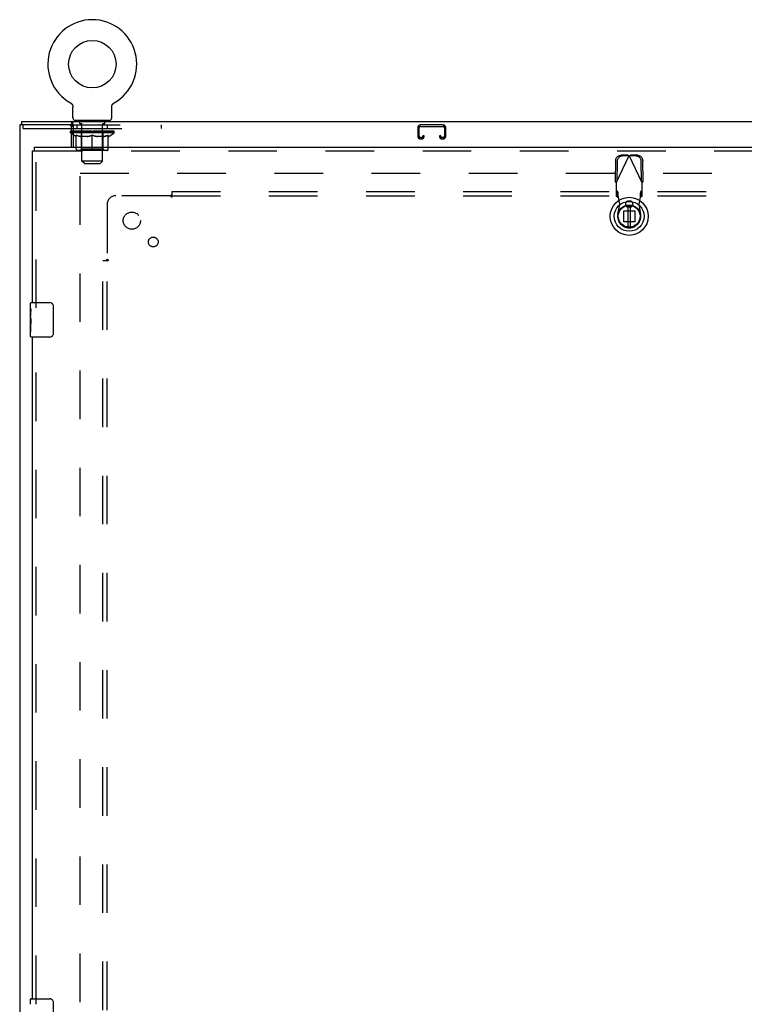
# Model space of a CAD drawing. Header units: inches. Extents: x 0 to 256, y 0 to 166.
# Tile 18 of 30: x 44 to 65, y 100 to 129. Entities that reach past the tile are written whole.
import ezdxf

# ---------------------------------------------------------------- set-up
doc = ezdxf.new("R2010")
doc.units = ezdxf.units.IN
doc.header["$LTSCALE"] = 14.074305
doc.header["$MEASUREMENT"] = 0
doc.linetypes.add('HIDDEN', pattern=[0.2, 0.1, -0.1])
doc.layers.get('0').update_dxf_attribs({"linetype": 'CONTINUOUS'})
for name, color, linetype in [('DEFAULT_2', 8, 'HIDDEN'), ('SECONDARY_OR_LEFT_DOOR_ASSEMBLY', 7, 'CONTINUOUS'), ('SUBPANEL', 7, 'CONTINUOUS')]:
    doc.layers.add(name, color=color, linetype=linetype)

msp = doc.modelspace()

# ---------------------------------------------------------------- linework, layer by layer
at = {"color": 7, "linetype": 'Continuous'}
for p, q in [((45.007, 126.117), (45.007, 126.117)), ((45.007, 126.117), (45.011, 126.114)), ((45.008, 126.116), (45.01, 126.115)), ((45.011, 126.114), (45.016, 126.111)), ((45.016, 126.111), (45.02, 126.108)), ((45.02, 126.108), (45.024, 126.105)), ((45.024, 126.105), (45.028, 126.102)), ((45.028, 126.102), (45.032, 126.099)), ((45.032, 126.099), (45.035, 126.095)), ((45.035, 126.096), (45.039, 126.092)), ((45.039, 126.092), (45.043, 126.088)), ((45.042, 126.088), (45.046, 126.084)), ((45.046, 126.084), (45.049, 126.08)), ((45.049, 126.08), (45.052, 126.076)), ((45.052, 126.076), (45.055, 126.072)), ((45.055, 126.072), (45.058, 126.068)), ((46.227, 126.068), (46.23, 126.072)), ((46.23, 126.072), (46.233, 126.076)), ((46.232, 126.076), (46.236, 126.08)), ((46.236, 126.08), (46.239, 126.084)), ((46.239, 126.084), (46.242, 126.088)), ((46.242, 126.088), (46.246, 126.092)), ((46.246, 126.092), (46.249, 126.096)), ((46.249, 126.095), (46.253, 126.099)), ((46.253, 126.099), (46.257, 126.102)), ((46.257, 126.102), (46.261, 126.105)), ((46.261, 126.105), (46.265, 126.108)), ((46.265, 126.108), (46.269, 126.111)), ((46.269, 126.111), (46.273, 126.114)), ((46.269, 126.111), (46.27, 126.112)), ((46.273, 126.114), (46.278, 126.117)), ((46.275, 126.115), (46.276, 126.116)), ((46.278, 126.117), (46.278, 126.117)), ((45.058, 126.068), (45.06, 126.064)), ((45.06, 126.064), (45.063, 126.059)), ((45.063, 126.059), (45.065, 126.055)), ((45.065, 126.055), (45.067, 126.05)), ((45.067, 126.05), (45.069, 126.045)), ((45.069, 126.045), (45.071, 126.041)), ((45.071, 126.041), (45.073, 126.036)), ((45.073, 126.036), (45.074, 126.031)), ((45.074, 126.031), (45.076, 126.026)), ((45.076, 126.026), (45.077, 126.021)), ((45.077, 126.021), (45.078, 126.016)), ((45.078, 126.016), (45.078, 126.011)), ((45.078, 126.011), (45.079, 126.006)), ((45.08, 125.677), (45.08, 125.992)), ((46.205, 126.001), (46.206, 126.006)), ((46.205, 125.996), (46.205, 126.001)), ((46.205, 125.996), (46.205, 126.001)), ((46.205, 125.992), (46.205, 125.996)), ((46.205, 125.677), (46.205, 125.992)), ((46.206, 126.011), (46.207, 126.016)), ((46.206, 126.006), (46.206, 126.011)), ((46.207, 126.016), (46.208, 126.021)), ((46.208, 126.021), (46.209, 126.026)), ((46.209, 126.026), (46.21, 126.031)), ((46.21, 126.031), (46.212, 126.036)), ((46.212, 126.036), (46.213, 126.041)), ((46.213, 126.041), (46.215, 126.045)), ((46.215, 126.045), (46.217, 126.05)), ((46.217, 126.05), (46.219, 126.055)), ((46.219, 126.055), (46.222, 126.059)), ((46.222, 126.059), (46.224, 126.064)), ((46.224, 126.064), (46.227, 126.068)), ((43.59, 125.578), (43.59, 125.474)), ((43.59, 125.578), (116.486, 125.578)), ((45.045, 125.474), (45.045, 125.578)), ((45.142, 125.608), (45.142, 125.578)), ((46.142, 125.608), (45.142, 125.608)), ((46.142, 125.608), (46.142, 125.578)), ((45.038, 125.37), (45.091, 125.37)), ((45.038, 125.248), (45.091, 125.248)), ((45.091, 125.19), (45.038, 125.228)), ((45.047, 125.288), (45.047, 125.294)), ((45.091, 125.482), (45.091, 124.828))]:
    msp.add_line(p, q, dxfattribs=at)
at = {"color": 3, "linetype": 'Continuous'}
for p, q in [((43.538, 125.474), (43.538, 53.682)), ((45.045, 125.474), (43.538, 125.474)), ((45.038, 124.828), (45.038, 125.414))]:
    msp.add_line(p, q, dxfattribs=at)
at = {"color": 7, "linetype": 'Continuous'}
for points in [[(45.079, 126.006), (45.08, 126.001), (45.08, 125.996), (45.08, 125.992)], [(45.08, 125.516), (45.077, 125.527), (45.076, 125.532), (45.075, 125.538), (45.073, 125.543), (45.072, 125.548), (45.07, 125.553), (45.068, 125.558), (45.067, 125.562), (45.065, 125.565), (45.063, 125.568), (45.06, 125.571), (45.058, 125.574), (45.055, 125.576), (45.053, 125.577), (45.05, 125.578), (45.048, 125.578), (45.045, 125.578)], [(45.091, 125.482), (45.089, 125.484), (45.088, 125.487), (45.086, 125.491), (45.085, 125.495), (45.083, 125.5), (45.082, 125.505), (45.081, 125.51), (45.08, 125.516)]]:
    msp.add_lwpolyline(points, dxfattribs=at)
at = {"color": 3, "linetype": 'Continuous'}
msp.add_lwpolyline([(45.091, 125.418), (45.089, 125.419), (45.086, 125.42), (45.084, 125.421), (45.082, 125.422), (45.08, 125.424), (45.077, 125.425), (45.075, 125.428), (45.073, 125.43), (45.072, 125.432), (45.07, 125.435), (45.069, 125.438), (45.067, 125.441), (45.066, 125.444), (45.065, 125.447), (45.063, 125.45), (45.062, 125.453), (45.061, 125.456), (45.06, 125.459), (45.059, 125.462), (45.057, 125.465), (45.056, 125.467), (45.055, 125.469), (45.053, 125.471), (45.052, 125.472), (45.05, 125.473), (45.048, 125.474), (45.047, 125.474), (45.045, 125.474)], dxfattribs=at)
at = {"color": 7, "linetype": 'Continuous'}
msp.add_circle((45.642, 127.236), 0.688, dxfattribs=at)
for centre, radius, start, end in [((45.642, 127.236), 1.288, 299.5053, 240.4947), ((45.149, 125.677), 0.069, 180, 265), ((46.136, 125.677), 0.069, 275, 360)]:
    msp.add_arc(centre, radius, start, end, dxfattribs=at)
at = {"color": 3, "linetype": 'Continuous'}
msp.add_arc((44.978, 125.414), 0.06, 0, 90, dxfattribs=at)
at = {"color": 7, "linetype": 'Continuous'}
for centre, major_axis, ratio, start_param, end_param in [((45.033, 125.282), (0.198, -0.002), 0.05963, 7.784547, 7.832148), ((45.642, 125.294), (0.633, -0.007), 0.05963, -2.838724, -2.791898), ((45.642, 125.294), (0.633, 0.013), 0.05688, 2.791345, 2.79863), ((45.096, 125.282), (0.198, -0.004), 0.05688, 7.881487, 8.103936), ((45.642, 125.294), (0.633, -0.013), 0.05688, -2.791345, -2.626792)]:
    msp.add_ellipse(centre, major_axis=major_axis, ratio=ratio, start_param=start_param, end_param=end_param, dxfattribs=at)
at = {"layer": 'DEFAULT_2', "color": 8, "linetype": 'HIDDEN'}
for p, q in [((45.014, 126.112), (45.016, 126.111)), ((45.277, 125.518), (45.277, 125.598)), ((45.347, 125.508), (45.287, 125.508)), ((45.33, 125.608), (45.33, 125.578)), ((45.997, 125.508), (45.937, 125.508)), ((45.955, 125.608), (45.955, 125.578)), ((46.007, 125.518), (46.007, 125.598)), ((43.642, 125.37), (43.642, 125.474)), ((43.642, 125.37), (45.038, 125.37)), ((45.009, 125.248), (45.009, 125.294)), ((45.038, 125.228), (45.009, 125.248)), ((45.038, 125.248), (45.009, 125.248)), ((45.019, 125.288), (45.019, 125.294)), ((45.027, 125.284), (45.027, 125.288)), ((45.027, 125.284), (46.257, 125.284)), ((45.036, 125.284), (45.036, 125.288)), ((45.037, 125.284), (45.037, 125.288)), ((45.045, 125.474), (47.642, 125.474)), ((45.064, 125.284), (45.064, 125.288)), ((45.065, 125.284), (45.065, 125.288)), ((45.091, 125.37), (47.642, 125.37)), ((46.276, 125.248), (45.091, 125.248)), ((45.094, 125.288), (45.094, 125.294)), ((45.108, 125.284), (45.108, 125.288)), ((45.111, 125.284), (45.111, 125.288)), ((45.315, 125.287), (45.114, 125.287)), ((45.157, 125.288), (45.157, 125.294)), ((45.159, 125.284), (45.159, 125.287)), ((45.159, 125.284), (45.159, 125.287)), ((45.162, 125.284), (45.162, 125.287)), ((45.169, 125.284), (45.169, 125.288)), ((45.17, 125.284), (45.17, 125.287)), ((45.173, 125.284), (45.173, 125.288)), ((45.176, 125.284), (45.176, 125.288)), ((45.181, 125.284), (45.181, 125.287)), ((45.195, 125.284), (45.195, 125.287)), ((45.205, 125.37), (45.205, 125.474)), ((45.213, 125.284), (45.213, 125.29)), ((45.213, 125.284), (45.213, 125.287)), ((45.234, 125.284), (45.234, 125.287)), ((45.234, 125.284), (45.234, 125.287)), ((45.235, 125.288), (45.235, 125.294)), ((45.245, 125.284), (45.245, 125.288)), ((45.249, 125.284), (45.249, 125.288)), ((45.258, 125.284), (45.258, 125.287)), ((45.27, 125.284), (45.27, 125.292)), ((45.285, 125.284), (45.285, 125.287)), ((45.288, 125.284), (45.288, 125.287)), ((45.315, 125.284), (45.315, 125.287)), ((45.382, 125.287), (45.32, 125.287)), ((45.326, 125.288), (45.326, 125.294)), ((45.33, 124.776), (45.33, 125.245)), ((45.333, 125.284), (45.333, 125.288)), ((45.337, 125.284), (45.337, 125.288)), ((45.342, 124.427), (45.342, 125.498)), ((45.343, 125.284), (45.343, 125.293)), ((45.347, 125.284), (45.347, 125.287)), ((45.358, 125.284), (45.358, 125.287)), ((45.382, 125.284), (45.382, 125.287)), ((45.457, 125.287), (45.398, 125.287)), ((45.418, 125.284), (45.418, 125.287)), ((45.426, 125.288), (45.426, 125.294)), ((45.429, 125.284), (45.429, 125.288)), ((45.432, 125.284), (45.432, 125.294)), ((45.435, 125.284), (45.435, 125.288)), ((45.442, 125.284), (45.442, 125.288)), ((45.457, 125.284), (45.457, 125.287)), ((45.538, 125.287), (45.483, 125.287)), ((45.496, 125.284), (45.496, 125.287)), ((45.528, 125.287), (45.642, 125.294)), ((45.532, 125.288), (45.532, 125.294)), ((45.533, 125.294), (45.532, 125.294)), ((45.533, 125.288), (45.533, 125.294)), ((45.533, 125.284), (45.533, 125.288)), ((45.537, 125.284), (45.537, 125.288)), ((45.538, 125.284), (45.538, 125.288)), ((45.538, 125.284), (45.538, 125.287)), ((45.621, 125.287), (45.573, 125.287)), ((45.579, 125.284), (45.579, 125.287)), ((45.622, 125.284), (45.622, 125.287)), ((45.64, 125.288), (45.64, 125.288)), ((45.64, 125.284), (45.64, 125.288)), ((45.64, 125.284), (45.64, 125.288)), ((45.642, 125.288), (45.642, 125.294)), ((45.645, 125.284), (45.645, 125.288)), ((45.645, 125.284), (45.645, 125.288)), ((45.645, 125.288), (45.645, 125.288)), ((45.647, 125.287), (45.711, 125.287)), ((45.663, 125.284), (45.663, 125.287)), ((45.679, 125.287), (45.679, 125.292)), ((45.679, 125.292), (45.757, 125.287)), ((45.7, 125.287), (45.7, 125.291)), ((45.706, 125.284), (45.706, 125.287)), ((45.746, 125.284), (45.746, 125.288)), ((45.747, 125.284), (45.747, 125.287)), ((45.747, 125.287), (45.801, 125.287)), ((45.748, 125.284), (45.748, 125.288)), ((45.752, 125.288), (45.752, 125.294)), ((45.752, 125.288), (45.752, 125.294)), ((45.752, 125.294), (45.752, 125.294)), ((45.752, 125.284), (45.752, 125.288)), ((45.788, 125.284), (45.788, 125.287)), ((45.827, 125.284), (45.827, 125.287)), ((45.827, 125.287), (45.887, 125.287)), ((45.843, 125.284), (45.843, 125.288)), ((45.85, 125.284), (45.85, 125.288)), ((45.853, 125.284), (45.853, 125.294)), ((45.855, 125.284), (45.855, 125.288)), ((45.859, 125.288), (45.859, 125.294)), ((45.866, 125.284), (45.866, 125.287)), ((45.902, 125.284), (45.902, 125.287)), ((45.902, 125.287), (45.964, 125.287)), ((45.926, 125.284), (45.926, 125.287)), ((45.937, 125.284), (45.937, 125.287)), ((45.941, 125.284), (45.941, 125.293)), ((45.942, 124.427), (45.942, 125.498)), ((45.947, 125.284), (45.947, 125.288)), ((45.952, 125.284), (45.952, 125.288)), ((45.955, 124.776), (45.955, 125.245)), ((45.959, 125.288), (45.959, 125.294)), ((45.969, 125.284), (45.969, 125.287)), ((45.969, 125.287), (46.171, 125.287)), ((45.996, 125.284), (45.996, 125.287)), ((46, 125.284), (46, 125.287)), ((46.015, 125.284), (46.015, 125.292)), ((46.026, 125.284), (46.026, 125.287)), ((46.036, 125.284), (46.036, 125.288)), ((46.04, 125.284), (46.04, 125.288)), ((46.049, 125.288), (46.049, 125.294)), ((46.051, 125.284), (46.051, 125.287)), ((46.051, 125.284), (46.051, 125.287)), ((46.071, 125.284), (46.071, 125.29)), ((46.072, 125.284), (46.072, 125.287)), ((46.08, 125.37), (46.08, 125.474)), ((46.09, 125.284), (46.09, 125.287)), ((46.104, 125.284), (46.104, 125.287)), ((46.108, 125.284), (46.108, 125.288)), ((46.112, 125.284), (46.112, 125.288)), ((46.115, 125.284), (46.115, 125.288)), ((46.115, 125.284), (46.115, 125.287)), ((46.116, 125.136), (46.276, 125.248)), ((46.122, 125.284), (46.122, 125.287)), ((46.125, 125.284), (46.125, 125.287)), ((46.126, 125.284), (46.126, 125.287)), ((46.127, 125.288), (46.127, 125.294)), ((46.174, 125.284), (46.174, 125.288)), ((46.176, 125.284), (46.176, 125.288)), ((46.191, 125.288), (46.191, 125.294)), ((46.219, 125.284), (46.219, 125.288)), ((46.221, 125.284), (46.221, 125.288)), ((46.237, 125.288), (46.237, 125.294)), ((46.248, 125.284), (46.248, 125.288)), ((46.248, 125.284), (46.248, 125.288)), ((46.257, 125.284), (46.257, 125.288)), ((46.266, 125.288), (46.266, 125.294)), ((46.276, 125.248), (46.276, 125.294)), ((47.642, 125.37), (47.642, 125.474)), ((55.07, 125.394), (55.07, 125.148)), ((55.11, 125.148), (55.11, 125.394)), ((55.802, 125.474), (55.15, 125.474)), ((55.15, 125.434), (55.802, 125.434)), ((55.842, 125.394), (55.842, 125.148)), ((55.882, 125.148), (55.882, 125.394)), ((45.168, 125.136), (45.091, 125.19)), ((45.168, 125.136), (45.179, 125.136)), ((45.179, 124.773), (45.179, 125.179)), ((45.501, 125.136), (45.321, 125.136)), ((45.642, 124.736), (45.642, 125.18)), ((45.963, 125.136), (45.784, 125.136)), ((46.106, 124.773), (46.106, 125.179)), ((46.106, 125.136), (46.116, 125.136)), ((55.177, 125.108), (55.15, 125.108)), ((55.15, 125.068), (55.177, 125.068)), ((55.217, 125.162), (55.217, 125.148)), ((55.257, 125.162), (55.217, 125.162)), ((55.257, 125.148), (55.257, 125.162)), ((55.695, 125.162), (55.695, 125.148)), ((55.735, 125.162), (55.695, 125.162)), ((55.735, 125.148), (55.735, 125.162)), ((55.802, 125.108), (55.775, 125.108)), ((55.775, 125.068), (55.802, 125.068)), ((46.069, 124.736), (45.216, 124.736)), ((45.33, 124.776), (45.29, 124.736)), ((45.955, 124.776), (45.33, 124.776)), ((45.955, 124.776), (45.995, 124.736)), ((45.411, 124.358), (45.342, 124.427)), ((45.942, 124.427), (45.342, 124.427)), ((45.873, 124.358), (45.942, 124.427)), ((45.288, 55.026), (45.288, 124.13)), ((45.288, 124.078), (77.767, 124.078)), ((45.411, 124.358), (45.873, 124.358))]:
    msp.add_line(p, q, dxfattribs=at)
for points in [[(45.179, 125.179), (45.205, 125.169), (45.23, 125.161), (45.255, 125.153), (45.28, 125.146), (45.304, 125.141), (45.329, 125.136)], [(45.321, 125.136), (45.298, 125.141), (45.274, 125.146), (45.251, 125.153), (45.227, 125.161), (45.203, 125.169), (45.179, 125.179)], [(45.491, 125.136), (45.516, 125.141), (45.541, 125.146), (45.566, 125.153), (45.591, 125.161), (45.617, 125.17), (45.642, 125.18)], [(45.642, 125.178), (45.618, 125.169), (45.594, 125.16), (45.571, 125.153), (45.547, 125.146), (45.524, 125.141), (45.501, 125.136)], [(45.642, 125.18), (45.668, 125.17), (45.694, 125.161), (45.719, 125.153), (45.744, 125.146), (45.769, 125.141), (45.793, 125.136)], [(45.784, 125.136), (45.76, 125.141), (45.737, 125.146), (45.714, 125.153), (45.69, 125.16), (45.666, 125.169), (45.642, 125.178)], [(45.956, 125.136), (45.981, 125.141), (46.005, 125.146), (46.03, 125.153), (46.055, 125.161), (46.08, 125.17), (46.106, 125.179)], [(46.106, 125.179), (46.081, 125.169), (46.057, 125.16), (46.034, 125.153), (46.01, 125.146), (45.987, 125.141), (45.963, 125.136)]]:
    msp.add_lwpolyline(points, dxfattribs=at)
for centre, radius, start, end in [((45.149, 125.677), 0.069, 265, 270), ((45.267, 125.598), 0.01, 0, 90), ((45.287, 125.518), 0.01, 180, 270), ((45.332, 125.498), 0.01, 0, 90), ((45.952, 125.498), 0.01, 90, 180), ((45.997, 125.518), 0.01, 270, 360), ((46.017, 125.598), 0.01, 90, 180), ((46.136, 125.677), 0.069, 270, 275), ((45.29, 125.245), 0.0398, 0, 90), ((45.995, 125.245), 0.0398, 90, 180), ((55.15, 125.394), 0.08, 90, 180), ((55.15, 125.394), 0.04, 90, 180), ((55.802, 125.394), 0.08, 0, 90), ((55.802, 125.394), 0.04, 0, 90), ((55.15, 125.148), 0.08, 180, 270), ((55.15, 125.148), 0.04, 180, 270), ((55.177, 125.148), 0.08, 270, 360), ((55.177, 125.148), 0.04, 270, 360), ((55.775, 125.148), 0.08, 180, 270), ((55.775, 125.148), 0.04, 180, 270), ((55.802, 125.148), 0.08, 270, 360), ((55.802, 125.148), 0.04, 270, 360), ((45.216, 124.773), 0.0371, 180, 270), ((46.069, 124.773), 0.0371, 270, 360)]:
    msp.add_arc(centre, radius, start, end, dxfattribs=at)
for centre, major_axis, ratio, start_param, end_param in [((45.642, 125.294), (0.633, 0.007), 0.05963, 2.96643, 3.140963), ((44.989, 125.282), (0.198, 0), 0.060556, 6.713838, 7.753689), ((45.642, 125.294), (0.633, 0), 0.060556, -3.141593, -2.96706), ((44.989, 125.276), (0.198, 0.002), 0.05963, 1.376596, 1.469874), ((45.642, 125.294), (0.633, 0.013), 0.05688, 15.365001, 15.532248), ((44.965, 125.282), (0.198, 0.002), 0.05963, 6.538676, 7.578526), ((45.033, 125.282), (0.198, -0.002), 0.05963, 7.832148, 7.928851), ((45.642, 125.294), (0.633, -0.007), 0.05963, -2.96643, -2.838724), ((45.033, 125.276), (0.198, 0), 0.060556, 1.551758, 1.645036), ((44.965, 125.276), (0.198, 0.004), 0.05688, 1.20151, 1.294789), ((45.035, 125.278), (0.164, 0.002), 0.05963, 7.348414, 7.897461), ((45.015, 125.278), (0.164, 0.003), 0.05688, 7.173328, 7.722375), ((45.073, 125.278), (0.164, 0), 0.060556, 7.523576, 8.072623), ((45.642, 125.294), (0.633, 0.019), 0.052395, 8.899588, 9.074121), ((44.961, 125.282), (0.198, 0.004), 0.05688, 6.36359, 7.403441), ((45.033, 125.282), (0.198, -0.002), 0.05963, 6.889, 7.784547), ((45.096, 125.276), (0.198, -0.002), 0.05963, 1.72692, 1.820198), ((44.961, 125.276), (0.198, 0.006), 0.052395, 1.026568, 1.119847), ((45.014, 125.278), (0.164, 0.005), 0.052395, 6.998386, 7.547434), ((45.128, 125.278), (0.164, -0.002), 0.05963, 7.698738, 8.247785), ((45.096, 125.282), (0.198, -0.004), 0.05688, 0.7809, 1.598301), ((45.642, 125.294), (0.633, -0.013), 0.05688, 3.656394, 3.666373), ((45.642, 125.294), (0.633, 0.025), 0.046319, 2.441654, 2.616187), ((45.175, 125.282), (0.198, -0.006), 0.052395, 0.955842, 1.995693), ((44.978, 125.282), (0.198, 0.006), 0.052395, -0.094537, 0.945314), ((45.642, 125.294), (0.633, -0.019), 0.052395, -2.616403, -2.44187), ((45.175, 125.276), (0.198, -0.004), 0.05688, 1.902006, 1.995284), ((44.978, 125.276), (0.198, 0.008), 0.046319, 0.851819, 0.945098), ((45.033, 125.278), (0.164, 0.006), 0.046319, 0.540452, 1.089499), ((45.199, 125.278), (0.164, -0.003), 0.05688, 1.590638, 2.139686), ((45.642, 125.294), (0.633, 0.029), 0.038841, 2.267123, 2.441656), ((45.269, 125.282), (0.198, -0.008), 0.046319, 1.130591, 2.170442), ((45.015, 125.282), (0.198, 0.008), 0.046319, -0.269286, 0.770565), ((45.642, 125.294), (0.633, -0.025), 0.046319, -2.441654, -2.267121), ((45.269, 125.276), (0.198, -0.006), 0.052395, 2.076947, 2.170226), ((45.015, 125.276), (0.198, 0.009), 0.038841, 0.677289, 0.770567), ((45.07, 125.278), (0.164, 0.008), 0.038841, 0.365921, 0.914969), ((45.284, 125.278), (0.164, -0.005), 0.052395, 1.76558, 2.314627), ((45.642, 125.294), (0.633, 0.033), 0.030195, 2.09281, 2.267343), ((45.374, 125.282), (0.198, -0.009), 0.038841, 1.305122, 2.344973), ((45.072, 125.282), (0.198, 0.009), 0.038841, -0.443817, 0.596034), ((45.642, 125.294), (0.633, -0.029), 0.038841, -2.267123, -2.092591), ((45.374, 125.276), (0.198, -0.008), 0.046319, 2.251696, 2.344975), ((45.072, 125.276), (0.198, 0.01), 0.030195, 0.502975, 0.596254), ((45.124, 125.278), (0.164, 0.009), 0.030195, 0.191608, 0.740655), ((45.379, 125.278), (0.164, -0.006), 0.046319, 1.940329, 2.489376), ((45.145, 125.282), (0.198, 0.01), 0.030195, -0.61813, 0.421721), ((45.642, 125.294), (0.633, 0.036), 0.020645, 1.918687, 2.09322), ((45.487, 125.282), (0.198, -0.01), 0.030195, 1.479435, 2.519286), ((45.642, 125.294), (0.633, -0.033), 0.030195, -2.09281, -1.918277), ((45.487, 125.276), (0.198, -0.009), 0.038841, 2.426227, 2.519505), ((45.145, 125.276), (0.198, 0.011), 0.020645, 0.328852, 0.422131), ((45.194, 125.278), (0.164, 0.009), 0.020645, 0.017485, 0.566532), ((45.483, 125.278), (0.164, -0.008), 0.038841, 2.11486, 2.663907), ((45.234, 125.282), (0.198, 0.011), 0.020645, -0.792253, 0.247598), ((45.642, 125.294), (0.633, 0.038), 0.010478, 1.744704, 1.919237), ((45.604, 125.282), (0.198, -0.011), 0.020645, 1.653558, 2.693409), ((45.642, 125.294), (0.633, -0.036), 0.020645, -1.918687, -1.744154), ((45.604, 125.276), (0.198, -0.01), 0.030195, 2.60054, 2.693819), ((45.234, 125.276), (0.198, 0.012), 0.010478, 0.154869, 0.248148), ((45.278, 125.278), (0.164, 0.01), 0.010478, 6.126688, 6.675735), ((45.591, 125.278), (0.164, -0.009), 0.030195, 2.289173, 2.83822), ((45.335, 125.282), (0.198, 0.012), 0.010478, -0.966236, -0.000846), ((45.723, 125.282), (0.198, -0.012), 0.010478, 1.827541, 2.867392), ((45.642, 125.294), (0.633, -0.038), 0.010478, -1.744704, -1.563007), ((45.723, 125.276), (0.198, -0.011), 0.020645, 2.774664, 2.867942), ((45.701, 125.278), (0.164, -0.009), 0.020645, 2.463296, 3.012344), ((45.562, 125.282), (0.198, 0.012), 0.010478, 0.274201, 1.314052), ((45.476, 125.278), (0.164, 0.01), 0.010478, -0.000483, 0.504314), ((45.445, 125.276), (0.198, 0.012), 0.010478, 0.099668, 0.192946), ((45.642, 125.294), (0.633, 0.038), 0.010478, -1.571421, -1.396888), ((45.839, 125.276), (0.198, -0.012), 0.010478, 2.74231, 2.948646), ((45.809, 125.278), (0.164, -0.01), 0.010478, 2.637279, 3.14189), ((45.68, 125.282), (0.198, 0.011), 0.020645, 0.448184, 1.488034), ((45.584, 125.278), (0.164, 0.009), 0.020645, 0.129249, 0.678296), ((45.562, 125.276), (0.198, 0.011), 0.020645, 0.273651, 0.366929), ((45.642, 125.294), (0.633, 0.036), 0.020645, -1.397439, -1.222906), ((45.95, 125.282), (0.198, -0.012), 0.010478, -3.140747, -2.175357), ((45.642, 125.294), (0.633, -0.038), 0.010478, 1.222355, 1.396888), ((45.798, 125.282), (0.198, 0.01), 0.030195, 0.622307, 1.662158), ((45.693, 125.278), (0.164, 0.009), 0.030195, 0.303372, 0.852419), ((46.007, 125.278), (0.164, -0.01), 0.010478, 2.749043, 3.29809), ((46.051, 125.282), (0.198, -0.011), 0.020645, 2.893995, 3.933846), ((45.68, 125.276), (0.198, 0.01), 0.030195, 0.447774, 0.541052), ((46.051, 125.276), (0.198, -0.012), 0.010478, 2.893445, 2.986723), ((45.642, 125.294), (0.633, 0.033), 0.030195, -1.223315, -1.048783), ((45.642, 125.294), (0.633, -0.036), 0.020645, 1.048373, 1.222906), ((45.911, 125.282), (0.198, 0.009), 0.038841, 0.79662, 1.836471), ((45.802, 125.278), (0.164, 0.008), 0.038841, 0.477686, 1.026733), ((46.091, 125.278), (0.164, -0.009), 0.020645, 2.57506, 3.124108), ((46.14, 125.282), (0.198, -0.01), 0.030195, 2.719872, 3.759723), ((46.016, 125.282), (0.198, 0.008), 0.046319, 0.971151, 2.011002), ((45.798, 125.276), (0.198, 0.009), 0.038841, 0.622087, 0.715366), ((46.14, 125.276), (0.198, -0.011), 0.020645, 2.719462, 2.812741), ((45.642, 125.294), (0.633, 0.029), 0.038841, -1.049002, -0.874469), ((45.642, 125.294), (0.633, -0.033), 0.030195, 0.87425, 1.048783), ((45.905, 125.278), (0.164, 0.006), 0.046319, 0.652216, 1.201263), ((46.109, 125.282), (0.198, 0.006), 0.052395, 1.1459, 2.185751), ((46.161, 125.278), (0.164, -0.009), 0.030195, 2.400937, 2.949985), ((46.213, 125.282), (0.198, -0.009), 0.038841, 2.545558, 3.585409), ((46.001, 125.278), (0.164, 0.005), 0.052395, 0.826965, 1.376012), ((45.911, 125.276), (0.198, 0.008), 0.046319, 0.796618, 0.889896), ((46.213, 125.276), (0.198, -0.01), 0.030195, 2.545339, 2.638617), ((46.189, 125.282), (0.198, 0.004), 0.05688, 1.320842, 2.360692), ((45.642, 125.294), (0.633, 0.025), 0.046319, -0.874471, -0.699939), ((45.642, 125.294), (0.633, -0.029), 0.038841, 0.699936, 0.874469), ((46.269, 125.282), (0.198, -0.008), 0.046319, 2.371028, 3.410879), ((46.215, 125.278), (0.164, -0.008), 0.038841, 2.226624, 2.775671), ((46.251, 125.282), (0.198, 0.002), 0.05963, 1.495927, 2.535778), ((46.085, 125.278), (0.164, 0.003), 0.05688, 1.001907, 1.550954), ((46.307, 125.282), (0.198, -0.006), 0.052395, 2.196279, 3.23613), ((46.252, 125.278), (0.164, -0.006), 0.046319, 2.052093, 2.601141), ((46.016, 125.276), (0.198, 0.006), 0.052395, 0.971367, 1.064645), ((46.295, 125.282), (0.198, 0), 0.060556, 1.671089, 2.71094), ((46.269, 125.276), (0.198, -0.009), 0.038841, 2.371026, 2.464304), ((46.323, 125.282), (0.198, -0.004), 0.05688, 2.021337, 3.061188), ((45.642, 125.294), (0.633, 0.019), 0.052395, -0.699723, -0.52519), ((45.642, 125.294), (0.633, -0.025), 0.046319, 0.525406, 0.699939), ((46.32, 125.282), (0.198, -0.002), 0.05963, 1.846251, 2.886102), ((46.156, 125.278), (0.164, 0.002), 0.05963, 1.176993, 1.72604), ((46.27, 125.278), (0.164, -0.005), 0.052395, 1.877344, 2.426392), ((46.212, 125.278), (0.164, 0), 0.060556, 1.352155, 1.901202), ((46.27, 125.278), (0.164, -0.003), 0.05688, 1.702402, 2.25145), ((46.25, 125.278), (0.164, -0.002), 0.05963, 1.527317, 2.076364), ((46.109, 125.276), (0.198, 0.004), 0.05688, 1.146309, 1.239587), ((46.307, 125.276), (0.198, -0.008), 0.046319, 2.196495, 2.289773), ((45.642, 125.294), (0.633, 0.013), 0.05688, -0.524781, -0.350248), ((45.642, 125.294), (0.633, -0.019), 0.052395, 0.350657, 0.52519), ((46.189, 125.276), (0.198, 0.002), 0.05963, 1.321394, 1.414673), ((46.323, 125.276), (0.198, -0.006), 0.052395, 2.021746, 2.115024), ((45.642, 125.294), (0.633, 0.007), 0.05963, -0.349695, -0.175162), ((45.642, 125.294), (0.633, -0.013), 0.05688, 0.175715, 0.350248), ((46.251, 125.276), (0.198, 0), 0.060556, 1.496556, 1.589835), ((46.32, 125.276), (0.198, -0.004), 0.05688, 1.846804, 1.940083), ((46.295, 125.276), (0.198, -0.002), 0.05963, 1.671719, 1.764997), ((45.642, 125.294), (0.633, 0), 0.060556, -0.174533, 0), ((45.642, 125.294), (0.633, -0.007), 0.05963, 0.000629, 0.175162)]:
    msp.add_ellipse(centre, major_axis=major_axis, ratio=ratio, start_param=start_param, end_param=end_param, dxfattribs=at)
at = {"layer": 'SECONDARY_OR_LEFT_DOOR_ASSEMBLY', "color": 3, "linetype": 'Continuous'}
for p, q in [((43.913, 120.328), (43.913, 124.724)), ((43.955, 124.828), (78.434, 124.828)), ((43.913, 100.162), (43.913, 119.328))]:
    msp.add_line(p, q, dxfattribs=at)
at = {"layer": 'SECONDARY_OR_LEFT_DOOR_ASSEMBLY', "color": 7, "linetype": 'Continuous'}
for p, q in [((43.913, 124.724), (43.955, 124.724)), ((43.955, 124.828), (43.955, 124.724)), ((61.156, 123.14), (61.156, 122.515)), ((61.234, 122.515), (61.234, 123.14)), ((43.853, 120.168), (43.853, 120.313)), ((43.853, 119.91), (43.853, 120.167)), ((43.859, 120.111), (43.853, 120.111)), ((43.868, 120.328), (44.408, 120.328)), ((44.508, 120.228), (44.508, 119.428)), ((43.853, 119.944), (43.86, 119.944)), ((43.853, 119.343), (43.853, 119.907)), ((43.855, 119.881), (43.853, 119.881)), ((43.86, 119.944), (43.86, 120.08)), ((43.853, 119.749), (43.859, 119.749)), ((43.853, 119.713), (43.86, 119.713)), ((43.853, 119.65), (43.86, 119.65)), ((43.86, 119.483), (43.86, 119.713)), ((43.853, 119.483), (43.86, 119.483)), ((44.408, 119.328), (43.868, 119.328)), ((43.853, 100.001), (43.853, 100.147)), ((43.868, 100.162), (44.408, 100.162)), ((44.508, 100.062), (44.508, 99.262))]:
    msp.add_line(p, q, dxfattribs=at)
at = {"layer": 'SECONDARY_OR_LEFT_DOOR_ASSEMBLY', "color": 8, "linetype": 'HIDDEN'}
for p, q in [((43.955, 124.724), (78.434, 124.724)), ((44.017, 120.173), (44.017, 124.724)), ((60.803, 124.437), (60.793, 123.846)), ((60.821, 123.798), (61.195, 124.586)), ((60.845, 124.417), (60.835, 123.827)), ((61.151, 124.599), (60.958, 124.596)), ((61.192, 124.579), (60.999, 124.576)), ((61.151, 124.599), (61.192, 124.579)), ((61.151, 124.599), (61.165, 124.595)), ((61.165, 124.595), (61.18, 124.59)), ((61.18, 124.59), (61.195, 124.586)), ((61.195, 124.586), (61.218, 124.592)), ((61.569, 123.798), (61.195, 124.586)), ((61.198, 124.579), (61.24, 124.599)), ((61.391, 124.576), (61.198, 124.579)), ((61.433, 124.596), (61.24, 124.599)), ((61.556, 123.827), (61.546, 124.417)), ((61.597, 123.846), (61.587, 124.437)), ((60.835, 123.827), (60.793, 123.846)), ((60.821, 123.798), (60.821, 123.425)), ((61.597, 123.846), (61.556, 123.827)), ((61.569, 123.425), (61.569, 123.798)), ((60.867, 123.538), (60.821, 123.58)), ((60.867, 123.383), (60.867, 123.538)), ((61.569, 123.58), (61.523, 123.538)), ((61.523, 123.538), (61.523, 123.383)), ((60.821, 123.425), (60.867, 123.383)), ((60.92, 123.182), (60.882, 123.379)), ((61.219, 123.269), (61.172, 123.269)), ((61.509, 123.379), (61.471, 123.182)), ((61.523, 123.383), (61.569, 123.425)), ((60.866, 122.888), (60.92, 123.182)), ((61.036, 122.668), (61.036, 122.987)), ((61.036, 122.987), (61.355, 122.987)), ((61.219, 123.096), (61.172, 123.096)), ((61.355, 122.987), (61.355, 122.668)), ((61.471, 123.182), (61.524, 122.888)), ((61.355, 122.668), (61.036, 122.668)), ((44.017, 100.007), (44.017, 119.483))]:
    msp.add_line(p, q, dxfattribs=at)
for points in [[(60.803, 124.437), (60.804, 124.452), (60.806, 124.467), (60.81, 124.482), (60.816, 124.497), (60.822, 124.511), (60.83, 124.524), (60.839, 124.537), (60.849, 124.548), (60.861, 124.559), (60.873, 124.568), (60.886, 124.576), (60.899, 124.583), (60.913, 124.588), (60.928, 124.592), (60.943, 124.595), (60.958, 124.596)], [(60.999, 124.576), (60.984, 124.575), (60.969, 124.572), (60.955, 124.568), (60.941, 124.563), (60.927, 124.556), (60.914, 124.548), (60.902, 124.539), (60.891, 124.528), (60.881, 124.517), (60.872, 124.504), (60.864, 124.491), (60.857, 124.477), (60.852, 124.463), (60.848, 124.448), (60.846, 124.432), (60.845, 124.417)], [(61.218, 124.592), (61.232, 124.597), (61.24, 124.599)], [(61.546, 124.417), (61.545, 124.432), (61.542, 124.448), (61.538, 124.463), (61.533, 124.477), (61.526, 124.491), (61.519, 124.504), (61.509, 124.517), (61.499, 124.528), (61.488, 124.539), (61.476, 124.548), (61.463, 124.556), (61.449, 124.563), (61.435, 124.568), (61.421, 124.572), (61.406, 124.575), (61.391, 124.576)], [(61.433, 124.596), (61.448, 124.595), (61.462, 124.592), (61.477, 124.588), (61.491, 124.583), (61.505, 124.576), (61.518, 124.568), (61.53, 124.559), (61.541, 124.548), (61.551, 124.537), (61.56, 124.524), (61.568, 124.511), (61.575, 124.497), (61.58, 124.482), (61.584, 124.467), (61.586, 124.452), (61.587, 124.437)], [(60.821, 123.798), (60.812, 123.814), (60.807, 123.822), (60.802, 123.83), (60.798, 123.838), (60.793, 123.846)], [(61.583, 123.822), (61.574, 123.806), (61.569, 123.798)], [(61.597, 123.846), (61.593, 123.838), (61.588, 123.83), (61.583, 123.822)], [(60.879, 123.427), (60.878, 123.442), (60.877, 123.456), (60.875, 123.47), (60.874, 123.483), (60.873, 123.495), (60.872, 123.505), (60.871, 123.515), (60.87, 123.523), (60.869, 123.529), (60.868, 123.534), (60.867, 123.538)], [(61.523, 123.538), (61.522, 123.534), (61.521, 123.529), (61.52, 123.523), (61.519, 123.515), (61.518, 123.505), (61.517, 123.495), (61.516, 123.483), (61.515, 123.47), (61.514, 123.456), (61.513, 123.442), (61.512, 123.427), (61.511, 123.411), (61.509, 123.379)], [(60.867, 123.383), (60.87, 123.383), (60.872, 123.382), (60.874, 123.382), (60.877, 123.381), (60.879, 123.38), (60.882, 123.379)], [(60.882, 123.379), (60.881, 123.395), (60.879, 123.427)], [(61.509, 123.379), (61.511, 123.38), (61.513, 123.381), (61.516, 123.382), (61.518, 123.382), (61.521, 123.383), (61.523, 123.383)]]:
    msp.add_lwpolyline(points, dxfattribs=at)
at = {"layer": 'SECONDARY_OR_LEFT_DOOR_ASSEMBLY', "color": 7, "linetype": 'Continuous'}
for points in [[(43.853, 120.168), (43.853, 120.164), (43.854, 120.159), (43.854, 120.154), (43.856, 120.141)], [(43.856, 120.141), (43.857, 120.133), (43.858, 120.125), (43.859, 120.117)], [(43.859, 120.117), (43.859, 120.108), (43.86, 120.099), (43.86, 120.089), (43.86, 120.08)], [(44.502, 120.265), (44.504, 120.259), (44.505, 120.253), (44.507, 120.247), (44.507, 120.241), (44.508, 120.235), (44.508, 120.228)], [(43.853, 119.91), (43.854, 119.902), (43.854, 119.893), (43.855, 119.883)], [(43.855, 119.883), (43.858, 119.849), (43.858, 119.837), (43.859, 119.825), (43.86, 119.812), (43.86, 119.799), (43.86, 119.786), (43.86, 119.774), (43.86, 119.761), (43.859, 119.748), (43.858, 119.736), (43.858, 119.724)], [(44.508, 119.428), (44.508, 119.422), (44.507, 119.416), (44.507, 119.41), (44.505, 119.404), (44.504, 119.398), (44.502, 119.392)], [(44.502, 100.098), (44.504, 100.092), (44.505, 100.086), (44.507, 100.08), (44.507, 100.074), (44.508, 100.068), (44.508, 100.062)]]:
    msp.add_lwpolyline(points, dxfattribs=at)
for radius in [0.551, 0.433, 0.329, 0.317, 0.315]:
    msp.add_circle((61.195, 122.828), radius, dxfattribs=at)
at = {"layer": 'SECONDARY_OR_LEFT_DOOR_ASSEMBLY', "color": 8, "linetype": 'HIDDEN'}
for centre, radius, start, end in [((61.172, 123.182), 0.0866, 90, 270), ((61.219, 123.182), 0.0866, 270, 90), ((61.195, 122.828), 0.335, 169.673, 10.327)]:
    msp.add_arc(centre, radius, start, end, dxfattribs=at)
at = {"layer": 'SECONDARY_OR_LEFT_DOOR_ASSEMBLY', "color": 7, "linetype": 'Continuous'}
for centre, radius, start, end in [((43.868, 120.313), 0.015, 90, 180), ((44.408, 120.228), 0.1, 21.1999, 90), ((43.868, 119.343), 0.015, 180, 270), ((44.408, 119.428), 0.1, 270, 338.7946), ((43.868, 100.147), 0.015, 90, 180), ((44.408, 100.062), 0.1, 21.1999, 90)]:
    msp.add_arc(centre, radius, start, end, dxfattribs=at)
msp.add_ellipse((44.116, 119.744), major_axis=(0.263, 0), ratio=0.432808, start_param=-3.141593, end_param=-2.961605, dxfattribs=at)
at = {"layer": 'SUBPANEL', "color": 8, "linetype": 'HIDDEN'}
for p, q in [((47.945, 123.547), (47.945, 123.461)), ((47.945, 123.547), (111.882, 123.547)), ((47.909, 123.422), (46.32, 123.422)), ((47.928, 123.441), (47.92, 123.434)), ((47.945, 123.461), (47.945, 123.381)), ((47.945, 123.422), (111.882, 123.422)), ((46.07, 123.172), (46.07, 121.583)), ((45.945, 57.61), (45.945, 121.547)), ((45.945, 121.547), (46.031, 121.547)), ((46.031, 121.547), (46.11, 121.547)), ((46.07, 57.61), (46.07, 121.547))]:
    msp.add_line(p, q, dxfattribs=at)
for points in [[(47.92, 123.434), (47.918, 123.432), (47.916, 123.43), (47.914, 123.428), (47.913, 123.426), (47.911, 123.424), (47.909, 123.422)], [(47.922, 123.403), (47.919, 123.407), (47.918, 123.41), (47.917, 123.412), (47.915, 123.414), (47.914, 123.417), (47.912, 123.419), (47.911, 123.42), (47.909, 123.422)], [(47.945, 123.381), (47.943, 123.382), (47.941, 123.383), (47.939, 123.384), (47.938, 123.385), (47.936, 123.386), (47.935, 123.387), (47.933, 123.388), (47.932, 123.39), (47.93, 123.391), (47.929, 123.393), (47.927, 123.395), (47.926, 123.397), (47.925, 123.399), (47.923, 123.401), (47.922, 123.403)], [(47.945, 123.461), (47.943, 123.458), (47.941, 123.456), (47.939, 123.454), (47.938, 123.452), (47.936, 123.45), (47.934, 123.448), (47.933, 123.446), (47.931, 123.444), (47.929, 123.443), (47.928, 123.441)], [(46.031, 121.547), (46.033, 121.549), (46.036, 121.551), (46.038, 121.552), (46.04, 121.554), (46.042, 121.556), (46.044, 121.558), (46.046, 121.559), (46.048, 121.561), (46.049, 121.563), (46.051, 121.564), (46.056, 121.569)], [(46.056, 121.569), (46.058, 121.571), (46.06, 121.573), (46.062, 121.575), (46.064, 121.577), (46.066, 121.579), (46.068, 121.581), (46.07, 121.583)], [(46.084, 121.572), (46.082, 121.574), (46.08, 121.575), (46.077, 121.577), (46.075, 121.578), (46.073, 121.58), (46.071, 121.581), (46.07, 121.583)], [(46.11, 121.547), (46.11, 121.549), (46.109, 121.551), (46.108, 121.552), (46.107, 121.554), (46.106, 121.556), (46.105, 121.557), (46.104, 121.559), (46.102, 121.56), (46.1, 121.562), (46.099, 121.563), (46.097, 121.564), (46.095, 121.566), (46.093, 121.567), (46.091, 121.568), (46.089, 121.57), (46.084, 121.572)]]:
    msp.add_lwpolyline(points, dxfattribs=at)
for centre, radius in [((46.788, 122.703), 0.25), ((47.407, 122.085), 0.141)]:
    msp.add_circle(centre, radius, dxfattribs=at)
msp.add_arc((46.32, 123.172), 0.25, 90, 180, dxfattribs=at)

doc.saveas('drawing.dxf')
